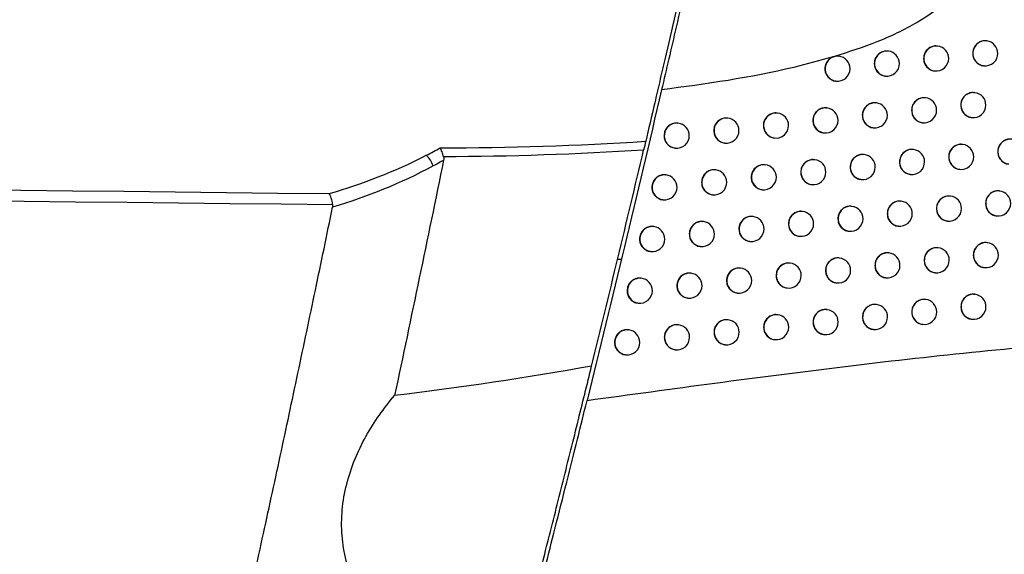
# Model space of a CAD drawing. Header units: millimetres. Extents: x -203 to 471, y -207 to 525.
# Tile 9 of 106: x 68 to 88, y 81 to 92. Entities that reach past the tile are written whole.
import ezdxf

# ---------------------------------------------------------------- set-up
doc = ezdxf.new("R2010")
doc.units = ezdxf.units.MM

msp = doc.modelspace()

# ---------------------------------------------------------------- linework, layer by layer
at = {"color": 7, "linetype": 'Continuous', "lineweight": 25}
for p, q in [((87.68, 91.545), (87.676, 91.546)), ((85.718, 91.341), (85.715, 91.341)), ((86.7, 91.443), (86.697, 91.443)), ((84.646, 91.235), (84.616, 91.226)), ((84.734, 91.239), (84.731, 91.24)), ((86.637, 90.947), (86.641, 90.946)), ((87.617, 91.049), (87.621, 91.049)), ((84.671, 90.743), (84.675, 90.743)), ((85.655, 90.845), (85.659, 90.845)), ((87.441, 90.513), (87.438, 90.513)), ((85.479, 90.309), (85.475, 90.309)), ((86.461, 90.41), (86.457, 90.411)), ((84.494, 90.207), (84.49, 90.207)), ((82.519, 90.004), (82.515, 90.005)), ((83.508, 90.106), (83.504, 90.106)), ((87.378, 90.017), (87.382, 90.016)), ((81.528, 89.904), (81.525, 89.904)), ((85.416, 89.813), (85.419, 89.812)), ((86.398, 89.914), (86.402, 89.914)), ((83.445, 89.61), (83.448, 89.609)), ((84.431, 89.711), (84.435, 89.711)), ((81.465, 89.408), (81.469, 89.407)), ((82.456, 89.508), (82.459, 89.508)), ((86.22, 89.379), (86.216, 89.379)), ((87.2, 89.481), (87.197, 89.481)), ((84.252, 89.175), (84.248, 89.176)), ((85.237, 89.277), (85.233, 89.277)), ((82.276, 88.973), (82.272, 88.973)), ((83.265, 89.074), (83.261, 89.074)), ((87.137, 88.985), (87.141, 88.984)), ((81.285, 88.872), (81.281, 88.872)), ((85.174, 88.781), (85.177, 88.78)), ((86.157, 88.883), (86.16, 88.882)), ((83.202, 88.578), (83.205, 88.577)), ((84.189, 88.679), (84.192, 88.679)), ((87.936, 88.551), (87.932, 88.552)), ((81.222, 88.376), (81.225, 88.375)), ((82.213, 88.477), (82.216, 88.476)), ((85.976, 88.347), (85.972, 88.348)), ((86.957, 88.449), (86.953, 88.45)), ((84.993, 88.245), (84.989, 88.246)), ((83.02, 88.043), (83.016, 88.043)), ((84.007, 88.144), (84.004, 88.144)), ((86.894, 87.953), (86.898, 87.953)), ((87.873, 88.055), (87.877, 88.055)), ((81.039, 87.841), (81.036, 87.841)), ((82.031, 87.942), (82.027, 87.942)), ((85.913, 87.851), (85.916, 87.851)), ((83.944, 87.648), (83.948, 87.647)), ((84.93, 87.749), (84.933, 87.749)), ((81.967, 87.446), (81.971, 87.445)), ((82.957, 87.547), (82.96, 87.546)), ((86.712, 87.418), (86.708, 87.419)), ((87.691, 87.52), (87.687, 87.521)), ((80.394, 87.187), (80.313, 87.187)), ((80.976, 87.345), (80.98, 87.344)), ((84.746, 87.215), (84.742, 87.215)), ((85.73, 87.316), (85.726, 87.317)), ((82.773, 87.012), (82.769, 87.012)), ((83.761, 87.113), (83.757, 87.114)), ((87.628, 87.024), (87.632, 87.024)), ((80.791, 86.81), (80.788, 86.811)), ((81.783, 86.911), (81.779, 86.911)), ((85.667, 86.82), (85.67, 86.82)), ((86.649, 86.922), (86.652, 86.922)), ((83.697, 86.617), (83.701, 86.617)), ((84.683, 86.719), (84.687, 86.718)), ((81.72, 86.415), (81.724, 86.414)), ((82.71, 86.516), (82.713, 86.515)), ((86.464, 86.388), (86.46, 86.388)), ((87.444, 86.49), (87.44, 86.49)), ((80.728, 86.314), (80.732, 86.314)), ((85.482, 86.286), (85.478, 86.286)), ((83.512, 86.083), (83.508, 86.083)), ((84.498, 86.184), (84.494, 86.185)), ((87.381, 85.994), (87.385, 85.994)), ((81.534, 85.881), (81.53, 85.881)), ((82.524, 85.982), (82.52, 85.982)), ((86.401, 85.892), (86.404, 85.891)), ((80.542, 85.78), (80.538, 85.78)), ((84.435, 85.688), (84.438, 85.688)), ((85.419, 85.79), (85.422, 85.79)), ((82.46, 85.486), (82.464, 85.485)), ((83.448, 85.587), (83.452, 85.586)), ((80.478, 85.284), (80.482, 85.284)), ((81.47, 85.385), (81.474, 85.384))]:
    msp.add_line(p, q, dxfattribs=at)
for centre, radius, start, end in [((87.652, 91.297), 0.25, 83.6046, 262.7266), ((87.65, 91.297), 0.25, 0, 83.1656), ((85.691, 91.093), 0.25, 83.6046, 262.7266), ((85.689, 91.093), 0.25, 0, 83.1656), ((86.673, 91.194), 0.25, 83.6046, 262.7266), ((86.671, 91.195), 0.25, 0, 83.1656), ((87.65, 91.297), 0.25, 263.1656, 0), ((84.707, 90.991), 0.25, 83.6046, 262.7266), ((84.705, 90.991), 0.25, 0, 83.1656), ((86.671, 91.195), 0.25, 263.1656, 0), ((84.705, 90.991), 0.25, 263.1656, 0), ((85.689, 91.093), 0.25, 263.1656, 0), ((87.414, 90.264), 0.25, 83.6046, 262.7266), ((87.412, 90.264), 0.25, 0, 83.1656), ((85.451, 90.06), 0.25, 83.6046, 262.7266), ((86.433, 90.162), 0.25, 83.6046, 262.7266), ((86.431, 90.162), 0.25, 0, 83.1656), ((84.466, 89.959), 0.25, 83.6046, 262.7266), ((84.464, 89.959), 0.25, 0, 83.1656), ((85.449, 90.06), 0.25, 0, 83.1656), ((86.431, 90.162), 0.25, 263.1656, 0), ((87.412, 90.264), 0.25, 263.1656, 0), ((82.491, 89.756), 0.25, 83.6046, 262.7266), ((82.489, 89.756), 0.25, 0, 83.1656), ((83.48, 89.857), 0.25, 83.6046, 262.7266), ((83.478, 89.857), 0.25, 0, 83.1656), ((84.464, 89.959), 0.25, 263.1656, 0), ((85.449, 90.06), 0.25, 263.1656, 0), ((81.5, 89.655), 0.25, 83.6046, 262.7266), ((81.499, 89.655), 0.25, 0, 83.1656), ((82.489, 89.756), 0.25, 263.1656, 0), ((83.478, 89.857), 0.25, 263.1656, 0), ((81.499, 89.655), 0.25, 263.1656, 0), ((88.151, 89.334), 0.25, 83.6046, 262.7266), ((86.192, 89.13), 0.25, 83.6046, 262.7266), ((86.19, 89.13), 0.25, 0, 83.1656), ((87.173, 89.232), 0.25, 83.6046, 262.7266), ((87.171, 89.232), 0.25, 0, 83.1656), ((76.185, 88.909), 0.478, 17.3296, 47.9943), ((84.224, 88.927), 0.25, 83.6046, 262.7266), ((84.222, 88.927), 0.25, 0, 83.1656), ((85.209, 89.028), 0.25, 83.6046, 262.7266), ((85.207, 89.029), 0.25, 0, 83.1656), ((87.171, 89.232), 0.25, 263.1656, 0), ((82.248, 88.724), 0.25, 83.6046, 262.7266), ((82.246, 88.725), 0.25, 0, 83.1656), ((83.237, 88.825), 0.25, 83.6046, 262.7266), ((83.235, 88.826), 0.25, 0, 83.1656), ((85.207, 89.029), 0.25, 263.1656, 0), ((86.19, 89.13), 0.25, 263.1656, 0), ((81.257, 88.623), 0.25, 83.6046, 262.7266), ((81.255, 88.624), 0.25, 0, 83.1656), ((83.235, 88.826), 0.25, 263.1656, 0), ((84.222, 88.927), 0.25, 263.1656, 0), ((81.255, 88.624), 0.25, 263.1656, 0), ((82.246, 88.725), 0.25, 263.1656, 0), ((87.908, 88.303), 0.25, 83.6046, 262.7266), ((87.907, 88.303), 0.25, 0, 83.1656), ((85.948, 88.099), 0.25, 83.6046, 262.7266), ((85.946, 88.099), 0.25, 0, 83.1656), ((86.929, 88.201), 0.25, 83.6046, 262.7266), ((86.927, 88.201), 0.25, 0, 83.1656), ((84.965, 87.997), 0.25, 83.6046, 262.7266), ((84.963, 87.997), 0.25, 0, 83.1656), ((86.927, 88.201), 0.25, 263.1656, 0), ((87.907, 88.303), 0.25, 263.1656, 0), ((82.992, 87.794), 0.25, 83.6046, 262.7266), ((82.99, 87.794), 0.25, 0, 83.1656), ((83.979, 87.895), 0.25, 83.6046, 262.7266), ((83.978, 87.896), 0.25, 0, 83.1656), ((84.963, 87.997), 0.25, 263.1656, 0), ((85.946, 88.099), 0.25, 263.1656, 0), ((81.011, 87.592), 0.25, 83.6046, 262.7266), ((81.01, 87.593), 0.25, 0, 83.1656), ((82.003, 87.693), 0.25, 83.6046, 262.7266), ((82.001, 87.693), 0.25, 0, 83.1656), ((82.99, 87.794), 0.25, 263.1656, 0), ((83.978, 87.896), 0.25, 263.1656, 0), ((81.01, 87.593), 0.25, 263.1656, 0), ((82.001, 87.693), 0.25, 263.1656, 0), ((86.684, 87.17), 0.25, 83.6046, 262.7266), ((86.682, 87.17), 0.25, 0, 83.1656), ((87.663, 87.272), 0.25, 83.6046, 262.7266), ((87.662, 87.272), 0.25, 0, 83.1656), ((84.718, 86.966), 0.25, 83.6046, 262.7266), ((84.716, 86.966), 0.25, 0, 83.1656), ((85.702, 87.068), 0.25, 83.6046, 262.7266), ((85.7, 87.068), 0.25, 0, 83.1656), ((86.682, 87.17), 0.25, 263.1656, 0), ((87.662, 87.272), 0.25, 263.1656, 0), ((82.745, 86.763), 0.25, 83.6046, 262.7266), ((82.743, 86.764), 0.25, 0, 83.1656), ((83.733, 86.865), 0.25, 83.6046, 262.7266), ((83.731, 86.865), 0.25, 0, 83.1656), ((85.7, 87.068), 0.25, 263.1656, 0), ((80.764, 86.562), 0.25, 83.6046, 262.7266), ((80.762, 86.562), 0.25, 0, 83.1656), ((81.755, 86.662), 0.25, 83.6046, 262.7266), ((81.753, 86.663), 0.25, 0, 83.1656), ((83.731, 86.865), 0.25, 263.1656, 0), ((84.716, 86.966), 0.25, 263.1656, 0), ((81.753, 86.663), 0.25, 263.1656, 0), ((82.743, 86.764), 0.25, 263.1656, 0), ((80.762, 86.562), 0.25, 263.1656, 0), ((86.436, 86.139), 0.25, 83.6046, 262.7266), ((86.434, 86.14), 0.25, 0, 83.1656), ((87.416, 86.242), 0.25, 83.6046, 262.7266), ((87.414, 86.242), 0.25, 0, 83.1656), ((85.454, 86.038), 0.25, 83.6046, 262.7266), ((85.452, 86.038), 0.25, 0, 83.1656), ((87.414, 86.242), 0.25, 263.1656, 0), ((83.484, 85.834), 0.25, 83.6046, 262.7266), ((83.482, 85.835), 0.25, 0, 83.1656), ((84.47, 85.936), 0.25, 83.6046, 262.7266), ((84.468, 85.936), 0.25, 0, 83.1656), ((85.452, 86.038), 0.25, 263.1656, 0), ((86.434, 86.14), 0.25, 263.1656, 0), ((81.506, 85.632), 0.25, 83.6046, 262.7266), ((81.504, 85.633), 0.25, 0, 83.1656), ((82.496, 85.733), 0.25, 83.6046, 262.7266), ((82.494, 85.733), 0.25, 0, 83.1656), ((83.482, 85.835), 0.25, 263.1656, 0), ((84.468, 85.936), 0.25, 263.1656, 0), ((80.514, 85.532), 0.25, 83.6046, 262.7266), ((80.512, 85.532), 0.25, 0, 83.1656), ((81.504, 85.633), 0.25, 263.1656, 0), ((82.494, 85.733), 0.25, 263.1656, 0), ((80.512, 85.532), 0.25, 263.1656, 0)]:
    msp.add_arc(centre, radius, start, end, dxfattribs=at)
for points, knots in [([(82.488, 96.604), (82.435, 96.361), (82.377, 96.101), (82.284, 95.683), (82.252, 95.539), (82.187, 95.247), (82.154, 95.099), (82.053, 94.647), (81.983, 94.337), (81.839, 93.698), (81.766, 93.378), (81.657, 92.898), (81.621, 92.739), (81.547, 92.419), (81.511, 92.259), (81.401, 91.783), (81.33, 91.475), (81.226, 91.028), (81.192, 90.881), (81.125, 90.593), (81.092, 90.451), (80.995, 90.038), (80.935, 89.781), (80.879, 89.543)], [0, 0, 0, 0, 0.125, 0.125, 0.1875, 0.1875, 0.25, 0.25, 0.375, 0.375, 0.5, 0.5, 0.5625, 0.5625, 0.625, 0.625, 0.75, 0.75, 0.8125, 0.8125, 0.875, 0.875, 1, 1, 1, 1]), ([(82.334, 95.56), (82.318, 95.487), (82.24, 95.138), (82.09, 94.471), (81.886, 93.567), (81.683, 92.674), (81.448, 91.65), (81.292, 90.978), (81.196, 90.568)], [0, 0, 0, 0, 0.047033, 0.226946, 0.406876, 0.573235, 0.739592, 1, 1, 1, 1]), ([(82.334, 95.56), (82.911, 95.467), (84.065, 95.282), (85.39, 94.868), (86.305, 94.432), (86.801, 94.091), (87.135, 93.724), (87.29, 93.369), (87.304, 93.054), (87.194, 92.718), (86.878, 92.298), (86.282, 91.88), (85.496, 91.507), (84.93, 91.326), (84.646, 91.235)], [0, 0, 0, 0, 0.189048, 0.377459, 0.447809, 0.517831, 0.572094, 0.606231, 0.640625, 0.670808, 0.718247, 0.807423, 0.903599, 1, 1, 1, 1]), ([(87.676, 91.542), (87.666, 91.544), (87.628, 91.552), (87.562, 91.536), (87.489, 91.495), (87.433, 91.43), (87.405, 91.36), (87.402, 91.315), (87.401, 91.297)], [0, 0, 0, 0, 0.0757167, 0.2756321, 0.4755385, 0.6753595, 0.8750624, 1, 1, 1, 1]), ([(85.714, 91.338), (85.704, 91.34), (85.666, 91.348), (85.6, 91.332), (85.526, 91.291), (85.471, 91.226), (85.442, 91.156), (85.439, 91.111), (85.438, 91.093)], [0, 0, 0, 0, 0.07608, 0.275809, 0.475538, 0.675263, 0.874985, 1, 1, 1, 1]), ([(86.696, 91.44), (86.686, 91.442), (86.648, 91.45), (86.582, 91.433), (86.508, 91.393), (86.453, 91.328), (86.425, 91.258), (86.422, 91.213), (86.42, 91.195)], [0, 0, 0, 0, 0.075948, 0.275741, 0.475528, 0.675286, 0.875003, 1, 1, 1, 1]), ([(87.401, 91.297), (87.403, 91.269), (87.409, 91.213), (87.451, 91.138), (87.513, 91.083), (87.573, 91.053), (87.609, 91.052), (87.617, 91.052)], [0, 0, 0, 0, 0.232083, 0.464165, 0.696291, 0.928539, 1, 1, 1, 1]), ([(84.616, 91.226), (84.355, 91.154), (83.237, 90.844), (82.082, 90.687), (81.196, 90.568)], [0, 0, 0, 0, 0.233558, 1, 1, 1, 1]), ([(84.616, 91.226), (84.591, 91.214), (84.541, 91.19), (84.486, 91.124), (84.458, 91.055), (84.45, 90.981), (84.463, 90.907), (84.504, 90.832), (84.567, 90.777), (84.627, 90.747), (84.663, 90.746), (84.671, 90.746)], [0, 0, 0, 0, 0.1246701, 0.2509558, 0.3772364, 0.4562681, 0.5825516, 0.7088348, 0.8351233, 0.9614161, 1, 1, 1, 1]), ([(84.73, 91.236), (84.72, 91.239), (84.692, 91.245), (84.664, 91.239), (84.646, 91.235)], [0, 0, 0, 0, 0.375367, 1, 1, 1, 1]), ([(86.42, 91.195), (86.423, 91.167), (86.428, 91.111), (86.471, 91.036), (86.533, 90.98), (86.593, 90.951), (86.629, 90.95), (86.638, 90.95)], [0, 0, 0, 0, 0.2321984, 0.4643966, 0.6966044, 0.9288489, 1, 1, 1, 1]), ([(85.438, 91.093), (85.441, 91.065), (85.446, 91.009), (85.488, 90.934), (85.551, 90.878), (85.611, 90.849), (85.647, 90.848), (85.656, 90.848)], [0, 0, 0, 0, 0.232255, 0.46451, 0.696762, 0.929013, 1, 1, 1, 1]), ([(81.196, 90.568), (80.951, 89.525), (80.466, 87.458), (79.96, 85.396), (79.71, 84.374)], [0, 0, 0, 0, 0.504444, 1, 1, 1, 1]), ([(87.437, 90.51), (87.427, 90.512), (87.389, 90.519), (87.323, 90.503), (87.25, 90.462), (87.194, 90.397), (87.166, 90.328), (87.163, 90.282), (87.162, 90.265)], [0, 0, 0, 0, 0.0757814, 0.275663, 0.4755365, 0.6753396, 0.8750464, 1, 1, 1, 1]), ([(85.474, 90.306), (85.464, 90.308), (85.426, 90.316), (85.36, 90.299), (85.286, 90.258), (85.231, 90.193), (85.202, 90.124), (85.199, 90.078), (85.198, 90.061)], [0, 0, 0, 0, 0.076096, 0.275819, 0.475543, 0.675265, 0.874987, 1, 1, 1, 1]), ([(86.457, 90.408), (86.446, 90.41), (86.409, 90.417), (86.342, 90.401), (86.269, 90.36), (86.214, 90.295), (86.185, 90.226), (86.182, 90.18), (86.181, 90.163)], [0, 0, 0, 0, 0.075986, 0.27576, 0.47553, 0.675277, 0.874996, 1, 1, 1, 1]), ([(84.49, 90.204), (84.48, 90.206), (84.442, 90.214), (84.375, 90.198), (84.301, 90.157), (84.246, 90.092), (84.217, 90.022), (84.214, 89.977), (84.213, 89.959)], [0, 0, 0, 0, 0.076117, 0.27585, 0.475583, 0.675308, 0.87502, 1, 1, 1, 1]), ([(86.181, 90.163), (86.184, 90.135), (86.189, 90.078), (86.231, 90.003), (86.294, 89.948), (86.354, 89.918), (86.39, 89.918), (86.398, 89.917)], [0, 0, 0, 0, 0.232216, 0.464431, 0.696652, 0.928897, 1, 1, 1, 1]), ([(87.162, 90.265), (87.165, 90.237), (87.17, 90.18), (87.212, 90.105), (87.275, 90.05), (87.334, 90.02), (87.37, 90.02), (87.379, 90.02)], [0, 0, 0, 0, 0.232115, 0.464229, 0.696378, 0.928625, 1, 1, 1, 1]), ([(82.515, 90.002), (82.504, 90.004), (82.466, 90.011), (82.399, 89.995), (82.325, 89.954), (82.27, 89.889), (82.241, 89.82), (82.238, 89.774), (82.237, 89.757)], [0, 0, 0, 0, 0.075925, 0.275858, 0.475776, 0.675584, 0.875231, 1, 1, 1, 1]), ([(83.503, 90.103), (83.493, 90.105), (83.455, 90.113), (83.388, 90.096), (83.314, 90.055), (83.259, 89.991), (83.23, 89.921), (83.227, 89.875), (83.226, 89.858)], [0, 0, 0, 0, 0.076058, 0.27586, 0.475658, 0.675413, 0.8751, 1, 1, 1, 1]), ([(84.213, 89.959), (84.216, 89.931), (84.221, 89.875), (84.264, 89.8), (84.327, 89.744), (84.386, 89.715), (84.423, 89.714), (84.431, 89.714)], [0, 0, 0, 0, 0.232246, 0.464492, 0.696753, 0.929028, 1, 1, 1, 1]), ([(85.198, 90.061), (85.201, 90.033), (85.206, 89.977), (85.249, 89.901), (85.311, 89.846), (85.371, 89.816), (85.407, 89.816), (85.416, 89.816)], [0, 0, 0, 0, 0.232259, 0.464518, 0.696775, 0.929029, 1, 1, 1, 1]), ([(81.524, 89.901), (81.514, 89.903), (81.476, 89.911), (81.408, 89.894), (81.334, 89.854), (81.278, 89.789), (81.25, 89.719), (81.247, 89.674), (81.246, 89.656)], [0, 0, 0, 0, 0.075725, 0.275851, 0.475943, 0.675828, 0.875416, 1, 1, 1, 1]), ([(82.237, 89.757), (82.24, 89.729), (82.245, 89.673), (82.288, 89.597), (82.351, 89.542), (82.411, 89.512), (82.447, 89.512), (82.456, 89.512)], [0, 0, 0, 0, 0.232058, 0.464112, 0.696287, 0.928652, 1, 1, 1, 1]), ([(83.226, 89.858), (83.229, 89.83), (83.234, 89.774), (83.277, 89.698), (83.34, 89.643), (83.4, 89.613), (83.436, 89.613), (83.445, 89.613)], [0, 0, 0, 0, 0.2321791, 0.464356, 0.6965886, 0.9289, 1, 1, 1, 1]), ([(81.246, 89.656), (81.248, 89.628), (81.254, 89.572), (81.296, 89.497), (81.36, 89.441), (81.42, 89.412), (81.457, 89.411), (81.465, 89.411)], [0, 0, 0, 0, 0.231885, 0.463761, 0.695853, 0.92829, 1, 1, 1, 1]), ([(88.175, 89.58), (88.164, 89.582), (88.127, 89.59), (88.061, 89.573), (87.988, 89.533), (87.932, 89.468), (87.904, 89.398), (87.901, 89.352), (87.9, 89.335)], [0, 0, 0, 0, 0.075562, 0.275563, 0.475552, 0.675419, 0.87511, 1, 1, 1, 1]), ([(76.505, 89.263), (76.553, 89.288), (76.6, 89.313), (76.648, 89.338), (76.693, 89.362), (76.739, 89.387), (76.784, 89.412)], [0, 0, 0, 0, 0.0003627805, 0.0003627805, 0.0003627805, 0.0007104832, 0.0007104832, 0.0007104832, 0.0007104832]), ([(76.849, 89.234), (76.841, 89.268), (76.831, 89.3), (76.808, 89.361), (76.796, 89.389), (76.784, 89.412)], [0, 0, 0, 0, 0.5, 0.5, 1, 1, 1, 1]), ([(86.215, 89.376), (86.205, 89.378), (86.167, 89.385), (86.101, 89.369), (86.027, 89.328), (85.972, 89.263), (85.944, 89.194), (85.941, 89.148), (85.939, 89.131)], [0, 0, 0, 0, 0.0760186, 0.2757765, 0.4755315, 0.675271, 0.8749915, 1, 1, 1, 1]), ([(87.196, 89.478), (87.186, 89.48), (87.148, 89.488), (87.082, 89.471), (87.009, 89.43), (86.953, 89.365), (86.925, 89.296), (86.922, 89.25), (86.921, 89.233)], [0, 0, 0, 0, 0.075839, 0.275691, 0.475535, 0.675322, 0.875032, 1, 1, 1, 1]), ([(87.9, 89.335), (87.903, 89.307), (87.908, 89.251), (87.95, 89.176), (88.012, 89.12), (88.072, 89.091), (88.108, 89.09), (88.116, 89.09)], [0, 0, 0, 0, 0.232001, 0.463999, 0.69607, 0.928324, 1, 1, 1, 1]), ([(76.849, 89.166), (76.828, 89.153), (76.806, 89.141), (76.784, 89.129), (76.737, 89.102), (76.689, 89.076), (76.641, 89.051)], [0, 0, 0, 0, 0.0001692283, 0.0001692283, 0.0001692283, 0.0005387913, 0.0005387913, 0.0005387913, 0.0005387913]), ([(84.248, 89.172), (84.237, 89.174), (84.199, 89.182), (84.133, 89.166), (84.059, 89.125), (84.003, 89.06), (83.975, 88.991), (83.972, 88.945), (83.971, 88.927)], [0, 0, 0, 0, 0.076112, 0.275853, 0.475594, 0.675323, 0.875031, 1, 1, 1, 1]), ([(85.232, 89.274), (85.222, 89.276), (85.184, 89.284), (85.118, 89.267), (85.044, 89.226), (84.989, 89.162), (84.96, 89.092), (84.957, 89.046), (84.956, 89.029)], [0, 0, 0, 0, 0.0761071, 0.275828, 0.4755487, 0.6752693, 0.87499, 1, 1, 1, 1]), ([(86.921, 89.233), (86.923, 89.205), (86.929, 89.149), (86.971, 89.073), (87.033, 89.018), (87.093, 88.988), (87.129, 88.988), (87.138, 88.988)], [0, 0, 0, 0, 0.2321434, 0.464286, 0.6964551, 0.9287016, 1, 1, 1, 1]), ([(82.272, 88.97), (82.261, 88.972), (82.223, 88.98), (82.156, 88.963), (82.082, 88.923), (82.026, 88.858), (81.998, 88.788), (81.995, 88.743), (81.994, 88.725)], [0, 0, 0, 0, 0.075895, 0.275855, 0.475797, 0.675615, 0.875255, 1, 1, 1, 1]), ([(83.261, 89.071), (83.25, 89.073), (83.212, 89.081), (83.146, 89.064), (83.072, 89.024), (83.016, 88.959), (82.987, 88.889), (82.984, 88.844), (82.983, 88.826)], [0, 0, 0, 0, 0.076039, 0.275859, 0.475674, 0.675436, 0.875118, 1, 1, 1, 1]), ([(84.956, 89.029), (84.959, 89.001), (84.964, 88.945), (85.007, 88.869), (85.069, 88.814), (85.129, 88.785), (85.165, 88.784), (85.174, 88.784)], [0, 0, 0, 0, 0.232261, 0.464522, 0.696782, 0.929039, 1, 1, 1, 1]), ([(85.939, 89.131), (85.942, 89.103), (85.947, 89.046), (85.99, 88.971), (86.052, 88.916), (86.112, 88.886), (86.148, 88.886), (86.157, 88.886)], [0, 0, 0, 0, 0.23223, 0.464459, 0.696691, 0.928938, 1, 1, 1, 1]), ([(81.281, 88.869), (81.27, 88.871), (81.232, 88.879), (81.165, 88.863), (81.091, 88.822), (81.035, 88.757), (81.006, 88.687), (81.003, 88.642), (81.002, 88.624)], [0, 0, 0, 0, 0.075689, 0.275848, 0.475969, 0.675867, 0.875445, 1, 1, 1, 1]), ([(82.983, 88.826), (82.986, 88.798), (82.991, 88.742), (83.034, 88.667), (83.097, 88.611), (83.157, 88.582), (83.193, 88.581), (83.202, 88.581)], [0, 0, 0, 0, 0.232162, 0.464321, 0.696546, 0.928864, 1, 1, 1, 1]), ([(83.971, 88.927), (83.973, 88.899), (83.979, 88.843), (84.021, 88.768), (84.084, 88.713), (84.144, 88.683), (84.18, 88.682), (84.189, 88.682)], [0, 0, 0, 0, 0.232238, 0.464475, 0.696732, 0.929013, 1, 1, 1, 1]), ([(81.002, 88.624), (81.005, 88.596), (81.01, 88.54), (81.053, 88.465), (81.116, 88.41), (81.177, 88.38), (81.213, 88.379), (81.222, 88.379)], [0, 0, 0, 0, 0.231856, 0.463702, 0.695779, 0.928227, 1, 1, 1, 1]), ([(81.994, 88.725), (81.996, 88.697), (82.002, 88.641), (82.044, 88.566), (82.108, 88.51), (82.168, 88.481), (82.204, 88.48), (82.213, 88.48)], [0, 0, 0, 0, 0.232034, 0.464063, 0.696227, 0.9286, 1, 1, 1, 1]), ([(87.932, 88.549), (87.922, 88.551), (87.884, 88.558), (87.818, 88.542), (87.745, 88.501), (87.69, 88.436), (87.661, 88.367), (87.658, 88.321), (87.657, 88.303)], [0, 0, 0, 0, 0.075641, 0.2756, 0.475549, 0.675393, 0.875089, 1, 1, 1, 1]), ([(74.639, 88.276), (74.633, 88.324), (74.623, 88.37), (74.599, 88.447), (74.584, 88.48), (74.569, 88.5)], [0, 0, 0, 0, 0.5, 0.5, 1, 1, 1, 1]), ([(85.972, 88.344), (85.961, 88.346), (85.924, 88.354), (85.857, 88.338), (85.784, 88.297), (85.728, 88.232), (85.7, 88.162), (85.697, 88.117), (85.696, 88.099)], [0, 0, 0, 0, 0.076046, 0.275791, 0.475534, 0.675267, 0.874988, 1, 1, 1, 1]), ([(86.953, 88.446), (86.942, 88.448), (86.905, 88.456), (86.839, 88.44), (86.765, 88.399), (86.71, 88.334), (86.681, 88.264), (86.678, 88.219), (86.677, 88.201)], [0, 0, 0, 0, 0.07589, 0.275715, 0.475534, 0.675308, 0.875021, 1, 1, 1, 1]), ([(70.993, 71.721), (71.122, 72.27), (71.379, 73.367), (71.76, 75.014), (72.136, 76.662), (72.507, 78.311), (72.874, 79.962), (73.236, 81.613), (73.594, 83.265), (73.946, 84.918), (74.295, 86.573), (74.523, 87.676), (74.637, 88.228)], [0, 0, 0, 0, 0.100005, 0.200006, 0.300005, 0.400003, 0.5, 0.599996, 0.699994, 0.799993, 0.899995, 1, 1, 1, 1]), ([(84.988, 88.243), (84.978, 88.245), (84.94, 88.252), (84.874, 88.236), (84.8, 88.195), (84.745, 88.13), (84.716, 88.061), (84.713, 88.015), (84.712, 87.998)], [0, 0, 0, 0, 0.076115, 0.275835, 0.475555, 0.675276, 0.874995, 1, 1, 1, 1]), ([(86.677, 88.201), (86.68, 88.173), (86.685, 88.117), (86.728, 88.042), (86.79, 87.987), (86.85, 87.957), (86.886, 87.956), (86.894, 87.956)], [0, 0, 0, 0, 0.232168, 0.464336, 0.696523, 0.928769, 1, 1, 1, 1]), ([(87.657, 88.303), (87.66, 88.275), (87.665, 88.219), (87.707, 88.144), (87.769, 88.089), (87.829, 88.059), (87.865, 88.059), (87.874, 88.058)], [0, 0, 0, 0, 0.232041, 0.46408, 0.696178, 0.928431, 1, 1, 1, 1]), ([(83.016, 88.04), (83.005, 88.042), (82.968, 88.05), (82.901, 88.033), (82.827, 87.992), (82.771, 87.928), (82.742, 87.858), (82.739, 87.812), (82.738, 87.795)], [0, 0, 0, 0, 0.0760174, 0.2758574, 0.4756903, 0.6754608, 0.8751374, 1, 1, 1, 1]), ([(84.003, 88.141), (83.993, 88.143), (83.955, 88.151), (83.888, 88.134), (83.814, 88.094), (83.759, 88.029), (83.73, 87.959), (83.727, 87.914), (83.726, 87.896)], [0, 0, 0, 0, 0.076103, 0.275855, 0.475605, 0.675338, 0.875043, 1, 1, 1, 1]), ([(84.712, 87.998), (84.715, 87.97), (84.72, 87.913), (84.762, 87.838), (84.825, 87.783), (84.885, 87.753), (84.921, 87.753), (84.93, 87.752)], [0, 0, 0, 0, 0.23226, 0.464521, 0.696783, 0.929044, 1, 1, 1, 1]), ([(85.696, 88.099), (85.698, 88.071), (85.704, 88.015), (85.746, 87.94), (85.809, 87.885), (85.868, 87.855), (85.905, 87.854), (85.913, 87.854)], [0, 0, 0, 0, 0.232241, 0.464482, 0.696723, 0.928971, 1, 1, 1, 1]), ([(81.035, 87.838), (81.025, 87.84), (80.987, 87.848), (80.919, 87.832), (80.845, 87.791), (80.789, 87.726), (80.76, 87.656), (80.758, 87.611), (80.756, 87.593)], [0, 0, 0, 0, 0.075652, 0.275844, 0.475996, 0.675906, 0.875476, 1, 1, 1, 1]), ([(82.026, 87.939), (82.016, 87.941), (81.978, 87.949), (81.911, 87.932), (81.837, 87.891), (81.781, 87.827), (81.752, 87.757), (81.749, 87.711), (81.748, 87.694)], [0, 0, 0, 0, 0.0758649, 0.2758514, 0.4758181, 0.6756482, 0.8752801, 1, 1, 1, 1]), ([(82.738, 87.795), (82.741, 87.767), (82.746, 87.711), (82.789, 87.635), (82.852, 87.58), (82.912, 87.55), (82.948, 87.55), (82.957, 87.55)], [0, 0, 0, 0, 0.232143, 0.464284, 0.696499, 0.928825, 1, 1, 1, 1]), ([(83.726, 87.896), (83.729, 87.868), (83.734, 87.812), (83.777, 87.737), (83.84, 87.681), (83.9, 87.652), (83.936, 87.651), (83.944, 87.651)], [0, 0, 0, 0, 0.2322276, 0.4644541, 0.696707, 0.9289931, 1, 1, 1, 1]), ([(80.756, 87.593), (80.759, 87.565), (80.765, 87.509), (80.807, 87.434), (80.871, 87.379), (80.931, 87.349), (80.968, 87.348), (80.976, 87.348)], [0, 0, 0, 0, 0.231826, 0.463643, 0.695705, 0.928163, 1, 1, 1, 1]), ([(81.748, 87.694), (81.751, 87.666), (81.756, 87.61), (81.799, 87.535), (81.862, 87.479), (81.922, 87.449), (81.959, 87.449), (81.968, 87.449)], [0, 0, 0, 0, 0.232009, 0.464013, 0.696164, 0.928547, 1, 1, 1, 1]), ([(86.707, 87.415), (86.697, 87.418), (86.659, 87.425), (86.593, 87.409), (86.52, 87.368), (86.464, 87.303), (86.436, 87.233), (86.433, 87.188), (86.432, 87.17)], [0, 0, 0, 0, 0.075936, 0.275737, 0.475534, 0.675295, 0.875011, 1, 1, 1, 1]), ([(87.687, 87.518), (87.677, 87.52), (87.639, 87.527), (87.573, 87.511), (87.5, 87.47), (87.444, 87.405), (87.416, 87.336), (87.413, 87.29), (87.412, 87.273)], [0, 0, 0, 0, 0.0757129, 0.2756342, 0.4755461, 0.6753696, 0.8750704, 1, 1, 1, 1]), ([(84.742, 87.212), (84.732, 87.214), (84.694, 87.222), (84.627, 87.205), (84.554, 87.164), (84.498, 87.099), (84.469, 87.03), (84.466, 86.984), (84.465, 86.967)], [0, 0, 0, 0, 0.076118, 0.27584, 0.475563, 0.675284, 0.875001, 1, 1, 1, 1]), ([(85.726, 87.313), (85.715, 87.316), (85.678, 87.323), (85.611, 87.307), (85.538, 87.266), (85.482, 87.201), (85.454, 87.132), (85.451, 87.086), (85.45, 87.068)], [0, 0, 0, 0, 0.076069, 0.275804, 0.475537, 0.675265, 0.874987, 1, 1, 1, 1]), ([(86.432, 87.17), (86.434, 87.142), (86.44, 87.086), (86.482, 87.011), (86.545, 86.956), (86.604, 86.926), (86.64, 86.925), (86.649, 86.925)], [0, 0, 0, 0, 0.23219, 0.464379, 0.696581, 0.928828, 1, 1, 1, 1]), ([(87.412, 87.273), (87.415, 87.244), (87.42, 87.188), (87.462, 87.113), (87.524, 87.058), (87.584, 87.028), (87.62, 87.028), (87.629, 87.027)], [0, 0, 0, 0, 0.232077, 0.464152, 0.696276, 0.928527, 1, 1, 1, 1]), ([(82.769, 87.009), (82.758, 87.011), (82.72, 87.019), (82.653, 87.003), (82.579, 86.962), (82.524, 86.897), (82.495, 86.827), (82.492, 86.782), (82.491, 86.764)], [0, 0, 0, 0, 0.075994, 0.275855, 0.475707, 0.675487, 0.875157, 1, 1, 1, 1]), ([(83.756, 87.11), (83.746, 87.112), (83.708, 87.12), (83.641, 87.104), (83.567, 87.063), (83.512, 86.998), (83.483, 86.929), (83.48, 86.883), (83.479, 86.865)], [0, 0, 0, 0, 0.076091, 0.275855, 0.475617, 0.675356, 0.875057, 1, 1, 1, 1]), ([(85.45, 87.068), (85.452, 87.04), (85.458, 86.984), (85.5, 86.909), (85.563, 86.854), (85.622, 86.824), (85.659, 86.823), (85.667, 86.823)], [0, 0, 0, 0, 0.2322496, 0.4644993, 0.6967474, 0.9289977, 1, 1, 1, 1]), ([(80.787, 86.807), (80.777, 86.809), (80.739, 86.817), (80.672, 86.801), (80.597, 86.76), (80.541, 86.695), (80.513, 86.626), (80.51, 86.58), (80.509, 86.563)], [0, 0, 0, 0, 0.075615, 0.275841, 0.476023, 0.675947, 0.875506, 1, 1, 1, 1]), ([(81.779, 86.908), (81.769, 86.91), (81.731, 86.918), (81.664, 86.902), (81.589, 86.861), (81.534, 86.796), (81.505, 86.726), (81.502, 86.681), (81.501, 86.663)], [0, 0, 0, 0, 0.0758331, 0.2758479, 0.4758403, 0.675682, 0.8753059, 1, 1, 1, 1]), ([(83.479, 86.865), (83.482, 86.837), (83.487, 86.781), (83.53, 86.706), (83.593, 86.651), (83.653, 86.621), (83.689, 86.62), (83.698, 86.62)], [0, 0, 0, 0, 0.232216, 0.46443, 0.696678, 0.92897, 1, 1, 1, 1]), ([(84.465, 86.967), (84.468, 86.939), (84.473, 86.883), (84.516, 86.807), (84.579, 86.752), (84.639, 86.722), (84.675, 86.722), (84.683, 86.722)], [0, 0, 0, 0, 0.232258, 0.464516, 0.696778, 0.929043, 1, 1, 1, 1]), ([(81.501, 86.663), (81.503, 86.635), (81.509, 86.579), (81.552, 86.504), (81.615, 86.449), (81.675, 86.419), (81.712, 86.418), (81.72, 86.418)], [0, 0, 0, 0, 0.231984, 0.463961, 0.696099, 0.928491, 1, 1, 1, 1]), ([(82.491, 86.764), (82.494, 86.736), (82.499, 86.68), (82.542, 86.605), (82.605, 86.549), (82.665, 86.52), (82.701, 86.519), (82.71, 86.519)], [0, 0, 0, 0, 0.2321238, 0.4642445, 0.69645, 0.9287837, 1, 1, 1, 1]), ([(80.509, 86.563), (80.511, 86.535), (80.517, 86.478), (80.559, 86.403), (80.623, 86.348), (80.683, 86.318), (80.72, 86.317), (80.728, 86.317)], [0, 0, 0, 0, 0.231796, 0.463582, 0.695629, 0.928098, 1, 1, 1, 1]), ([(86.46, 86.385), (86.449, 86.387), (86.412, 86.395), (86.345, 86.378), (86.272, 86.338), (86.217, 86.273), (86.188, 86.203), (86.185, 86.158), (86.184, 86.14)], [0, 0, 0, 0, 0.0759748, 0.2757566, 0.475534, 0.6752853, 0.8750028, 1, 1, 1, 1]), ([(87.44, 86.487), (87.429, 86.489), (87.392, 86.497), (87.326, 86.481), (87.252, 86.44), (87.197, 86.375), (87.169, 86.305), (87.166, 86.26), (87.165, 86.242)], [0, 0, 0, 0, 0.0757774, 0.2756647, 0.4755435, 0.6753491, 0.8750538, 1, 1, 1, 1]), ([(84.493, 86.181), (84.483, 86.184), (84.445, 86.191), (84.379, 86.175), (84.305, 86.134), (84.249, 86.069), (84.221, 86), (84.218, 85.954), (84.217, 85.937)], [0, 0, 0, 0, 0.076119, 0.275845, 0.475571, 0.675293, 0.875009, 1, 1, 1, 1]), ([(85.477, 86.283), (85.467, 86.285), (85.429, 86.293), (85.363, 86.277), (85.289, 86.236), (85.234, 86.171), (85.205, 86.101), (85.202, 86.056), (85.201, 86.038)], [0, 0, 0, 0, 0.0760865, 0.2758143, 0.475541, 0.6752652, 0.8749869, 1, 1, 1, 1]), ([(87.165, 86.242), (87.167, 86.214), (87.173, 86.158), (87.215, 86.083), (87.277, 86.027), (87.337, 85.998), (87.373, 85.997), (87.381, 85.997)], [0, 0, 0, 0, 0.232109, 0.464217, 0.696364, 0.928614, 1, 1, 1, 1]), ([(83.507, 86.08), (83.497, 86.082), (83.459, 86.09), (83.392, 86.073), (83.318, 86.033), (83.263, 85.968), (83.234, 85.898), (83.231, 85.853), (83.23, 85.835)], [0, 0, 0, 0, 0.076077, 0.275855, 0.47563, 0.675375, 0.875072, 1, 1, 1, 1]), ([(85.201, 86.038), (85.204, 86.01), (85.209, 85.954), (85.252, 85.879), (85.314, 85.823), (85.374, 85.794), (85.41, 85.793), (85.419, 85.793)], [0, 0, 0, 0, 0.232256, 0.464511, 0.696765, 0.929018, 1, 1, 1, 1]), ([(86.184, 86.14), (86.187, 86.112), (86.192, 86.056), (86.234, 85.981), (86.297, 85.925), (86.356, 85.896), (86.393, 85.895), (86.401, 85.895)], [0, 0, 0, 0, 0.232208, 0.464416, 0.696632, 0.928879, 1, 1, 1, 1]), ([(81.529, 85.878), (81.519, 85.88), (81.481, 85.888), (81.414, 85.871), (81.34, 85.831), (81.284, 85.766), (81.255, 85.696), (81.252, 85.651), (81.251, 85.633)], [0, 0, 0, 0, 0.0758, 0.275844, 0.475863, 0.675717, 0.875332, 1, 1, 1, 1]), ([(82.519, 85.979), (82.509, 85.981), (82.471, 85.989), (82.404, 85.972), (82.33, 85.932), (82.274, 85.867), (82.246, 85.797), (82.243, 85.752), (82.242, 85.734)], [0, 0, 0, 0, 0.075969, 0.275852, 0.475725, 0.675514, 0.875178, 1, 1, 1, 1]), ([(83.23, 85.835), (83.233, 85.807), (83.238, 85.751), (83.281, 85.676), (83.344, 85.62), (83.404, 85.591), (83.44, 85.59), (83.449, 85.59)], [0, 0, 0, 0, 0.232202, 0.464403, 0.696644, 0.928942, 1, 1, 1, 1]), ([(84.217, 85.937), (84.219, 85.908), (84.225, 85.852), (84.267, 85.777), (84.33, 85.722), (84.39, 85.692), (84.426, 85.691), (84.435, 85.691)], [0, 0, 0, 0, 0.232253, 0.464506, 0.696768, 0.929037, 1, 1, 1, 1]), ([(79.71, 84.374), (81.411, 84.607), (83.975, 84.958), (87.383, 85.346), (89.563, 85.542), (90.879, 85.614), (91.344, 85.639)], [0, 0, 0, 0, 0.436064, 0.65742, 0.879182, 1, 1, 1, 1]), ([(80.537, 85.777), (80.527, 85.779), (80.489, 85.787), (80.422, 85.771), (80.347, 85.73), (80.291, 85.665), (80.263, 85.595), (80.26, 85.55), (80.259, 85.533)], [0, 0, 0, 0, 0.075577, 0.275838, 0.476051, 0.675988, 0.875537, 1, 1, 1, 1]), ([(81.251, 85.633), (81.254, 85.605), (81.259, 85.549), (81.302, 85.474), (81.365, 85.418), (81.425, 85.389), (81.462, 85.388), (81.47, 85.388)], [0, 0, 0, 0, 0.231957, 0.463908, 0.696032, 0.928434, 1, 1, 1, 1]), ([(82.242, 85.734), (82.244, 85.706), (82.25, 85.65), (82.292, 85.575), (82.355, 85.519), (82.415, 85.49), (82.452, 85.489), (82.461, 85.489)], [0, 0, 0, 0, 0.2321032, 0.4642027, 0.6963978, 0.9287396, 1, 1, 1, 1]), ([(80.259, 85.533), (80.261, 85.504), (80.267, 85.448), (80.309, 85.373), (80.373, 85.318), (80.433, 85.288), (80.47, 85.287), (80.479, 85.287)], [0, 0, 0, 0, 0.231766, 0.463521, 0.695552, 0.928033, 1, 1, 1, 1]), ([(78.613, 80.313), (78.705, 80.674), (78.802, 81.056), (78.955, 81.659), (79.007, 81.865), (79.11, 82.275), (79.162, 82.481), (79.265, 82.894), (79.317, 83.102), (79.42, 83.515), (79.47, 83.717), (79.569, 84.115), (79.617, 84.31), (79.711, 84.692), (79.757, 84.879), (79.801, 85.058)], [0, 0, 0, 0, 0.25, 0.25, 0.375, 0.375, 0.5, 0.5, 0.625, 0.625, 0.75, 0.75, 0.875, 0.875, 1, 1, 1, 1]), ([(75.064, 80.717), (75, 80.866), (74.947, 81.02), (74.887, 81.26), (74.87, 81.341), (74.842, 81.508), (74.832, 81.593), (74.813, 81.848), (74.814, 82.019), (74.845, 82.361), (74.875, 82.535), (74.96, 82.871), (75.015, 83.035), (75.145, 83.355), (75.22, 83.51), (75.467, 83.952), (75.66, 84.222), (75.873, 84.473)], [0, 0, 0, 0, 0.125, 0.125, 0.1875, 0.1875, 0.25, 0.25, 0.375, 0.375, 0.5, 0.5, 0.625, 0.625, 0.75, 0.75, 1, 1, 1, 1]), ([(78.854, 80.955), (78.855, 80.962), (78.913, 81.19), (79.049, 81.724), (79.273, 82.616), (79.497, 83.512), (79.638, 84.081), (79.701, 84.339), (79.71, 84.374)], [0, 0, 0, 0, 0.007508, 0.241051, 0.489326, 0.726021, 0.962762, 1, 1, 1, 1])]:
    msp.add_open_spline(points, degree=3, knots=knots, dxfattribs=at)
for points in [[(76.784, 89.412), (78.152, 89.415), (79.518, 89.455), (80.879, 89.543)], [(80.879, 89.543), (80.868, 89.495), (80.853, 89.432), (80.838, 89.368)], [(80.838, 89.368), (79.512, 89.28), (78.182, 89.238), (76.849, 89.234)], [(79.801, 85.058), (80.153, 86.493), (80.499, 87.93), (80.838, 89.368)], [(9.015, 89.278), (30.866, 88.995), (52.718, 88.739), (74.569, 88.5)], [(74.569, 88.5), (75.227, 88.692), (75.876, 88.942), (76.505, 89.263)], [(76.849, 89.166), (76.53, 87.6), (76.205, 86.036), (75.873, 84.473)], [(76.849, 89.234), (76.855, 89.211), (76.854, 89.188), (76.849, 89.166)], [(74.639, 88.276), (52.77, 88.511), (30.901, 88.761), (9.032, 89.04)], [(76.641, 89.051), (75.992, 88.702), (75.32, 88.433), (74.637, 88.228)], [(74.637, 88.228), (74.641, 88.244), (74.642, 88.26), (74.639, 88.276)], [(79.801, 85.058), (78.498, 84.831), (77.191, 84.624), (75.873, 84.473)]]:
    msp.add_open_spline(points, degree=3, dxfattribs=at)

doc.saveas('drawing.dxf')
